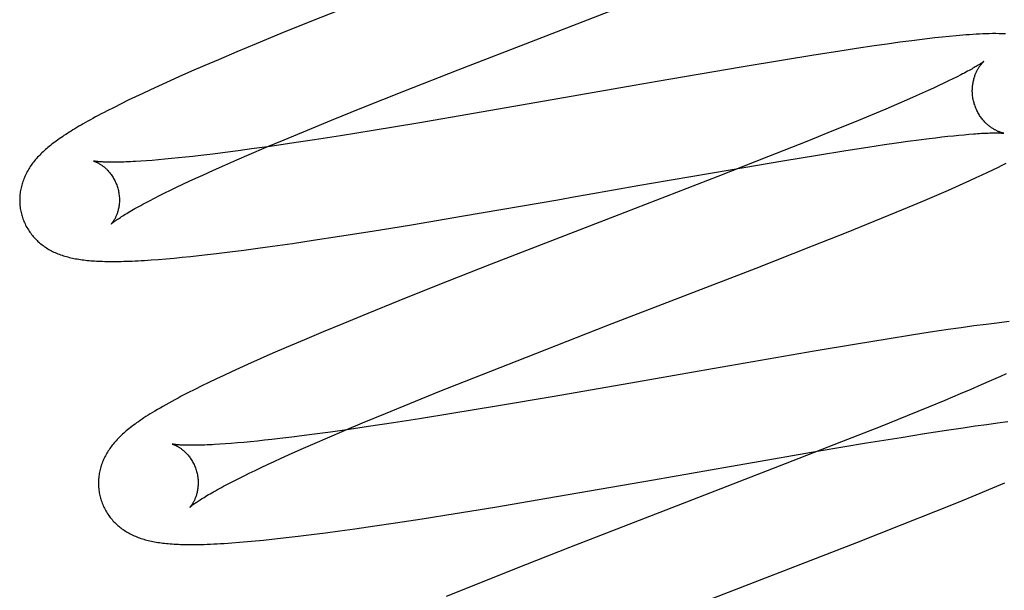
# Model space of a CAD drawing. Header units: inches. Extents: x 0 to 212, y 0 to 138.
# Tile 48 of 80: x 67.195 to 67.392, y 78.31 to 78.425. Entities that reach past the tile are written whole.
import ezdxf

# ---------------------------------------------------------------- set-up
doc = ezdxf.new("R2010")
doc.units = ezdxf.units.IN
doc.header["$LTSCALE"] = 11.6875
doc.header["$MEASUREMENT"] = 0
doc.linetypes.add('HIDDEN', pattern=[0.2, 0.1, -0.1])
doc.layers.add('DEFAULT_2', color=8, linetype='HIDDEN')

msp = doc.modelspace()

# ---------------------------------------------------------------- linework, layer by layer
at = {"layer": 'DEFAULT_2', "color": 8, "linetype": 'HIDDEN'}
for p, q in [((67.29826, 78.42062), (67.33106, 78.43334)), ((67.26073, 78.42731), (67.2533, 78.42434)), ((67.2533, 78.42434), (67.24714, 78.42184)), ((67.24714, 78.42184), (67.24217, 78.41979)), ((67.3797, 78.42114), (67.37825, 78.42098)), ((67.38112, 78.42128), (67.3797, 78.42114)), ((67.24217, 78.41979), (67.23832, 78.41818)), ((67.28265, 78.41456), (67.29826, 78.42062)), ((67.36613, 78.41939), (67.36255, 78.41886)), ((67.36872, 78.41976), (67.36613, 78.41939)), ((67.37123, 78.42011), (67.36872, 78.41976)), ((67.37365, 78.42042), (67.37123, 78.42011)), ((67.37522, 78.42062), (67.37365, 78.42042)), ((67.37675, 78.42081), (67.37522, 78.42062)), ((67.37825, 78.42098), (67.37675, 78.42081)), ((67.23832, 78.41818), (67.23459, 78.4166)), ((67.35398, 78.41753), (67.34792, 78.41654)), ((67.35882, 78.41829), (67.35398, 78.41753)), ((67.36255, 78.41886), (67.35882, 78.41829)), ((67.23188, 78.41543), (67.22924, 78.41429)), ((67.23459, 78.4166), (67.23188, 78.41543)), ((67.33944, 78.41512), (67.32261, 78.41222)), ((67.34792, 78.41654), (67.33944, 78.41512)), ((67.22668, 78.41315), (67.22419, 78.41204)), ((67.22924, 78.41429), (67.22668, 78.41315)), ((67.27177, 78.41028), (67.28265, 78.41456)), ((67.38272, 78.41319), (67.3819, 78.41278)), ((67.38348, 78.41358), (67.38272, 78.41319)), ((67.22258, 78.41131), (67.221, 78.41058)), ((67.22419, 78.41204), (67.22258, 78.41131)), ((67.31797, 78.41141), (67.30266, 78.40873)), ((67.32261, 78.41222), (67.31797, 78.41141)), ((67.37907, 78.41142), (67.37802, 78.41093)), ((67.38007, 78.4119), (67.37907, 78.41142)), ((67.38101, 78.41235), (67.38007, 78.4119)), ((67.3819, 78.41278), (67.38101, 78.41235)), ((67.21947, 78.40986), (67.21798, 78.40916)), ((67.221, 78.41058), (67.21947, 78.40986)), ((67.26337, 78.40694), (67.27177, 78.41028)), ((67.37452, 78.40935), (67.37259, 78.40851)), ((67.37574, 78.4099), (67.37452, 78.40935)), ((67.37691, 78.41043), (67.37574, 78.4099)), ((67.37802, 78.41093), (67.37691, 78.41043)), ((67.21509, 78.40775), (67.21368, 78.40705)), ((67.21652, 78.40846), (67.21509, 78.40775)), ((67.21798, 78.40916), (67.21652, 78.40846)), ((67.30266, 78.40873), (67.28613, 78.40586)), ((67.37056, 78.40763), (67.36841, 78.40671)), ((67.37259, 78.40851), (67.37056, 78.40763)), ((67.21368, 78.40705), (67.21233, 78.40636)), ((67.25731, 78.40449), (67.26337, 78.40694)), ((67.28613, 78.40586), (67.27457, 78.4039)), ((67.36538, 78.40544), (67.36218, 78.40411)), ((67.36841, 78.40671), (67.36538, 78.40544)), ((67.25245, 78.4025), (67.25731, 78.40449)), ((67.27457, 78.4039), (67.26561, 78.40241)), ((67.36218, 78.40411), (67.35795, 78.40238)), ((67.24778, 78.40056), (67.25245, 78.4025)), ((67.25912, 78.40137), (67.2539, 78.40056)), ((67.26561, 78.40241), (67.25912, 78.40137)), ((67.35795, 78.40238), (67.35257, 78.40021)), ((67.38087, 78.40124), (67.38201, 78.40137)), ((67.38201, 78.40137), (67.3831, 78.40148)), ((67.3831, 78.40148), (67.38413, 78.40157)), ((67.38413, 78.40157), (67.3851, 78.40166)), ((67.39171, 78.40189), (67.39207, 78.40186)), ((67.2442, 78.39906), (67.24778, 78.40056)), ((67.24887, 78.3998), (67.24499, 78.39923)), ((67.2539, 78.40056), (67.24887, 78.3998)), ((67.35257, 78.40021), (67.34491, 78.39717)), ((67.36482, 78.39908), (67.36817, 78.39958)), ((67.36817, 78.39958), (67.37056, 78.39992)), ((67.37056, 78.39992), (67.37285, 78.40024)), ((67.37285, 78.40024), (67.37503, 78.40053)), ((67.37503, 78.40053), (67.3771, 78.4008)), ((67.3771, 78.4008), (67.37841, 78.40096)), ((67.37841, 78.40096), (67.37967, 78.40111)), ((67.37967, 78.40111), (67.38087, 78.40124)), ((67.23105, 78.39739), (67.22951, 78.39721)), ((67.23346, 78.39768), (67.23105, 78.39739)), ((67.23596, 78.398), (67.23346, 78.39768)), ((67.23856, 78.39834), (67.23596, 78.398)), ((67.2383, 78.39652), (67.24077, 78.39759)), ((67.24126, 78.3987), (67.23856, 78.39834)), ((67.24077, 78.39759), (67.2442, 78.39906)), ((67.24499, 78.39923), (67.24126, 78.3987)), ((67.34779, 78.39635), (67.35476, 78.39749)), ((67.35476, 78.39749), (67.36039, 78.39839)), ((67.36039, 78.39839), (67.36482, 78.39908)), ((67.22016, 78.39633), (67.21904, 78.39625)), ((67.22133, 78.39642), (67.22016, 78.39633)), ((67.22256, 78.39652), (67.22133, 78.39642)), ((67.22384, 78.39663), (67.22256, 78.39652)), ((67.22518, 78.39676), (67.22384, 78.39663)), ((67.22658, 78.3969), (67.22518, 78.39676)), ((67.22802, 78.39705), (67.22658, 78.3969)), ((67.22951, 78.39721), (67.22802, 78.39705)), ((67.23364, 78.39447), (67.23592, 78.39548)), ((67.23592, 78.39548), (67.2383, 78.39652)), ((67.34491, 78.39717), (67.33472, 78.39318)), ((67.33721, 78.39455), (67.34779, 78.39635)), ((67.39087, 78.39501), (67.39176, 78.39545)), ((67.39176, 78.39545), (67.39259, 78.39588)), ((67.23008, 78.39284), (67.23147, 78.39348)), ((67.23147, 78.39348), (67.23364, 78.39447)), ((67.32145, 78.39182), (67.33721, 78.39455)), ((67.38658, 78.39296), (67.38778, 78.39352)), ((67.38778, 78.39352), (67.38889, 78.39405)), ((67.38889, 78.39405), (67.38991, 78.39454)), ((67.38991, 78.39454), (67.39087, 78.39501)), ((67.2262, 78.39102), (67.22744, 78.39161)), ((67.22744, 78.39161), (67.22873, 78.39222)), ((67.22873, 78.39222), (67.23008, 78.39284)), ((67.33472, 78.39318), (67.31402, 78.38516)), ((67.31913, 78.39141), (67.32145, 78.39182)), ((67.38247, 78.39111), (67.38392, 78.39175)), ((67.38392, 78.39175), (67.38529, 78.39237)), ((67.38529, 78.39237), (67.38658, 78.39296)), ((67.22279, 78.38935), (67.22387, 78.38989)), ((67.22387, 78.38989), (67.22501, 78.39045)), ((67.22501, 78.39045), (67.2262, 78.39102)), ((67.30621, 78.38915), (67.30858, 78.38956)), ((67.30858, 78.38956), (67.31913, 78.39141)), ((67.37634, 78.38845), (67.37869, 78.38946)), ((67.37869, 78.38946), (67.38098, 78.39045)), ((67.38098, 78.39045), (67.38247, 78.39111)), ((67.21988, 78.38784), (67.22079, 78.38833)), ((67.22079, 78.38833), (67.22176, 78.38883)), ((67.22176, 78.38883), (67.22279, 78.38935)), ((67.28375, 78.38526), (67.30266, 78.38853)), ((67.30266, 78.38853), (67.30621, 78.38915)), ((67.37391, 78.38743), (67.37634, 78.38845)), ((67.36612, 78.38422), (67.37054, 78.38603)), ((67.37054, 78.38603), (67.37391, 78.38743)), ((67.27334, 78.38351), (67.28375, 78.38526)), ((67.31402, 78.38516), (67.28929, 78.37556)), ((67.36056, 78.38197), (67.36612, 78.38422)), ((67.2589, 78.38119), (67.26546, 78.38223)), ((67.26546, 78.38223), (67.27334, 78.38351)), ((67.35373, 78.37926), (67.36056, 78.38197)), ((67.24545, 78.37919), (67.24946, 78.37977)), ((67.24946, 78.37977), (67.25359, 78.38038)), ((67.25359, 78.38038), (67.2589, 78.38119)), ((67.23242, 78.37751), (67.23419, 78.37772)), ((67.23419, 78.37772), (67.23689, 78.37805)), ((67.23689, 78.37805), (67.23967, 78.37841)), ((67.23967, 78.37841), (67.24253, 78.37879)), ((67.24253, 78.37879), (67.24545, 78.37919)), ((67.34241, 78.37482), (67.35373, 78.37926)), ((67.22115, 78.37644), (67.2226, 78.37655)), ((67.2226, 78.37655), (67.22414, 78.37667)), ((67.22414, 78.37667), (67.22573, 78.37682)), ((67.22573, 78.37682), (67.22736, 78.37697)), ((67.22736, 78.37697), (67.22901, 78.37714)), ((67.22901, 78.37714), (67.2307, 78.37732)), ((67.2307, 78.37732), (67.23242, 78.37751)), ((67.28929, 78.37556), (67.27828, 78.37122)), ((67.31272, 78.36332), (67.34241, 78.37482)), ((67.27828, 78.37122), (67.27079, 78.36823)), ((67.27079, 78.36823), (67.26456, 78.36571)), ((67.26456, 78.36571), (67.25953, 78.36365)), ((67.39171, 78.36391), (67.39014, 78.36372)), ((67.39319, 78.36409), (67.39171, 78.36391)), ((67.25563, 78.36203), (67.25185, 78.36043)), ((67.25953, 78.36365), (67.25563, 78.36203)), ((67.29825, 78.35769), (67.31272, 78.36332)), ((67.37732, 78.36192), (67.37357, 78.36134)), ((67.38094, 78.36246), (67.37732, 78.36192)), ((67.38356, 78.36284), (67.38094, 78.36246)), ((67.38609, 78.36319), (67.38356, 78.36284)), ((67.38854, 78.36352), (67.38609, 78.36319)), ((67.39014, 78.36372), (67.38854, 78.36352)), ((67.25185, 78.36043), (67.24819, 78.35887)), ((67.36869, 78.36056), (67.36258, 78.35957)), ((67.37357, 78.36134), (67.36869, 78.36056)), ((67.24819, 78.35887), (67.24553, 78.35772)), ((67.35406, 78.35813), (67.33718, 78.35522)), ((67.36258, 78.35957), (67.35406, 78.35813)), ((67.24295, 78.35658), (67.24045, 78.35546)), ((67.24553, 78.35772), (67.24295, 78.35658)), ((67.28739, 78.35342), (67.29825, 78.35769)), ((67.23724, 78.354), (67.2357, 78.35328)), ((67.23883, 78.35472), (67.23724, 78.354)), ((67.24045, 78.35546), (67.23883, 78.35472)), ((67.3337, 78.35461), (67.31841, 78.35193)), ((67.33718, 78.35522), (67.3337, 78.35461)), ((67.23419, 78.35256), (67.23271, 78.35186)), ((67.2357, 78.35328), (67.23419, 78.35256)), ((67.27901, 78.35009), (67.28739, 78.35342)), ((67.38955, 78.35223), (67.38758, 78.35137)), ((67.39141, 78.35305), (67.38955, 78.35223)), ((67.39258, 78.35358), (67.39141, 78.35305)), ((67.22987, 78.35046), (67.2285, 78.34977)), ((67.23128, 78.35116), (67.22987, 78.35046)), ((67.23271, 78.35186), (67.23128, 78.35116)), ((67.27297, 78.34764), (67.27901, 78.35009)), ((67.31841, 78.35193), (67.30191, 78.34907)), ((67.3855, 78.35047), (67.38332, 78.34955)), ((67.38758, 78.35137), (67.3855, 78.35047)), ((67.30191, 78.34907), (67.29036, 78.3471)), ((67.38024, 78.34826), (67.377, 78.34692)), ((67.38332, 78.34955), (67.38024, 78.34826)), ((67.26812, 78.34566), (67.27297, 78.34764)), ((67.29036, 78.3471), (67.28142, 78.34563)), ((67.377, 78.34692), (67.37272, 78.34518)), ((67.26347, 78.34373), (67.26812, 78.34566)), ((67.27494, 78.34458), (67.26972, 78.34377)), ((67.28142, 78.34563), (67.27494, 78.34458)), ((67.37272, 78.34518), (67.36728, 78.34299)), ((67.25647, 78.34076), (67.2599, 78.34223)), ((67.26082, 78.34244), (67.25709, 78.34192)), ((67.2599, 78.34223), (67.26347, 78.34373)), ((67.26469, 78.34301), (67.26082, 78.34244)), ((67.26972, 78.34377), (67.26469, 78.34301)), ((67.36728, 78.34299), (67.35956, 78.33993)), ((67.37616, 78.3416), (67.3806, 78.34228)), ((67.3806, 78.34228), (67.38396, 78.34278)), ((67.38396, 78.34278), (67.38636, 78.34313)), ((67.38636, 78.34313), (67.38866, 78.34345)), ((67.38866, 78.34345), (67.39084, 78.34374)), ((67.39084, 78.34374), (67.39291, 78.34401)), ((67.24242, 78.34011), (67.24102, 78.33997)), ((67.24386, 78.34026), (67.24242, 78.34011)), ((67.24535, 78.34043), (67.24386, 78.34026)), ((67.24689, 78.34061), (67.24535, 78.34043)), ((67.2493, 78.34089), (67.24689, 78.34061)), ((67.2518, 78.34121), (67.2493, 78.34089)), ((67.2544, 78.34155), (67.2518, 78.34121)), ((67.25401, 78.3397), (67.25647, 78.34076)), ((67.25709, 78.34192), (67.2544, 78.34155)), ((67.36455, 78.33972), (67.37148, 78.34085)), ((67.37148, 78.34085), (67.37616, 78.3416)), ((67.236, 78.33954), (67.23488, 78.33946)), ((67.23717, 78.33963), (67.236, 78.33954)), ((67.2384, 78.33973), (67.23717, 78.33963)), ((67.23969, 78.33984), (67.2384, 78.33973)), ((67.24102, 78.33997), (67.23969, 78.33984)), ((67.24937, 78.33765), (67.25164, 78.33866)), ((67.25164, 78.33866), (67.25401, 78.3397)), ((67.35956, 78.33993), (67.34826, 78.33551)), ((67.35508, 78.33812), (67.36455, 78.33972)), ((67.24581, 78.33603), (67.2472, 78.33666)), ((67.2472, 78.33666), (67.24937, 78.33765)), ((67.34056, 78.3356), (67.35508, 78.33812)), ((67.24076, 78.33364), (67.24195, 78.33421)), ((67.24195, 78.33421), (67.24318, 78.3348)), ((67.24318, 78.3348), (67.24447, 78.33541)), ((67.24447, 78.33541), (67.24581, 78.33603)), ((67.32182, 78.33232), (67.3371, 78.335)), ((67.34826, 78.33551), (67.32969, 78.32832)), ((67.3371, 78.335), (67.34056, 78.3356)), ((67.23753, 78.33202), (67.23855, 78.33254)), ((67.23855, 78.33254), (67.23963, 78.33308)), ((67.23963, 78.33308), (67.24076, 78.33364)), ((67.30047, 78.32863), (67.32182, 78.33232)), ((67.23565, 78.33104), (67.23656, 78.33152)), ((67.23656, 78.33152), (67.23753, 78.33202)), ((67.38652, 78.32931), (67.38988, 78.33071)), ((67.38988, 78.33071), (67.39232, 78.33174)), ((67.29001, 78.32687), (67.30047, 78.32863)), ((67.32969, 78.32832), (67.30499, 78.31873)), ((67.383, 78.32787), (67.38652, 78.32931)), ((67.28208, 78.32557), (67.29001, 78.32687)), ((67.37843, 78.32602), (67.383, 78.32787)), ((67.27014, 78.3237), (67.27548, 78.32452)), ((67.27548, 78.32452), (67.28208, 78.32557)), ((67.3717, 78.32333), (67.37843, 78.32602)), ((67.25898, 78.32209), (67.26194, 78.3225)), ((67.26194, 78.3225), (67.26598, 78.32308)), ((67.26598, 78.32308), (67.27014, 78.3237)), ((67.36259, 78.31974), (67.3717, 78.32333)), ((67.24368, 78.32023), (67.24535, 78.3204)), ((67.24535, 78.3204), (67.24705, 78.32059)), ((67.24705, 78.32059), (67.24879, 78.32079)), ((67.24879, 78.32079), (67.25057, 78.321)), ((67.25057, 78.321), (67.2533, 78.32134)), ((67.2533, 78.32134), (67.2561, 78.3217)), ((67.2561, 78.3217), (67.25898, 78.32209)), ((67.23886, 78.31979), (67.24045, 78.31993)), ((67.24045, 78.31993), (67.24206, 78.32007)), ((67.24206, 78.32007), (67.24368, 78.32023)), ((67.30499, 78.31873), (67.294, 78.3144)), ((67.3298, 78.30702), (67.36259, 78.31974)), ((67.294, 78.3144), (67.28652, 78.31142)), ((67.28652, 78.31142), (67.2803, 78.3089))]:
    msp.add_line(p, q, dxfattribs=at)
for points in [[(67.39246, 78.42179), (67.39181, 78.42182), (67.39114, 78.42183), (67.39048, 78.42184), (67.38982, 78.42184), (67.38917, 78.42182), (67.38851, 78.42181), (67.38786, 78.42178), (67.3872, 78.42175), (67.38654, 78.42172), (67.38588, 78.42168), (67.38522, 78.42163), (67.38455, 78.42158), (67.38388, 78.42153), (67.3832, 78.42147), (67.38251, 78.42141), (67.38112, 78.42128)], [(67.38807, 78.41625), (67.38806, 78.41625), (67.38806, 78.41624), (67.38804, 78.41623), (67.38802, 78.41621), (67.38798, 78.41619), (67.38794, 78.41616), (67.38789, 78.41612), (67.38783, 78.41608), (67.38776, 78.41603), (67.38768, 78.41597), (67.38759, 78.41591), (67.38748, 78.41584), (67.38737, 78.41576), (67.38723, 78.41568), (67.38709, 78.41558), (67.38693, 78.41549), (67.38676, 78.41538), (67.38657, 78.41527), (67.38637, 78.41515), (67.38615, 78.41502), (67.38591, 78.41488), (67.38566, 78.41474), (67.3854, 78.41459), (67.38512, 78.41444), (67.38482, 78.41428), (67.38451, 78.41411), (67.38418, 78.41394), (67.38384, 78.41376), (67.38348, 78.41358)], [(67.38612, 78.40796), (67.38606, 78.40816), (67.38601, 78.40839), (67.38596, 78.40862), (67.38591, 78.40886), (67.38588, 78.40909), (67.38584, 78.40933), (67.38582, 78.40956), (67.3858, 78.4098), (67.38579, 78.41003), (67.38578, 78.41026), (67.38578, 78.41049), (67.38579, 78.41071), (67.3858, 78.41094), (67.38581, 78.41116), (67.38583, 78.41137), (67.38586, 78.41159), (67.38589, 78.4118), (67.38592, 78.412), (67.38596, 78.4122), (67.386, 78.4124), (67.38605, 78.41259), (67.3861, 78.41277), (67.38615, 78.41295), (67.3862, 78.41313), (67.38626, 78.4133), (67.38631, 78.41346), (67.38637, 78.41362), (67.38643, 78.41378), (67.3865, 78.41393), (67.38656, 78.41407), (67.38663, 78.41421), (67.38669, 78.41435), (67.38676, 78.41448), (67.38682, 78.4146), (67.38689, 78.41472), (67.38696, 78.41483), (67.38702, 78.41494), (67.38709, 78.41505), (67.38715, 78.41515), (67.38722, 78.41525), (67.38728, 78.41534), (67.38735, 78.41543), (67.38741, 78.41551), (67.38747, 78.41559), (67.38753, 78.41567), (67.38759, 78.41574), (67.38764, 78.41581), (67.3877, 78.41587), (67.38775, 78.41593), (67.3878, 78.41598), (67.38784, 78.41603), (67.38788, 78.41608), (67.38792, 78.41612), (67.38796, 78.41615), (67.38799, 78.41618), (67.38801, 78.41621), (67.38803, 78.41622), (67.38805, 78.41624), (67.38806, 78.41625), (67.38807, 78.41625)], [(67.39207, 78.40186), (67.39206, 78.40186), (67.39204, 78.40186), (67.39202, 78.40187), (67.39199, 78.40187), (67.39196, 78.40188), (67.39191, 78.40189), (67.39186, 78.4019), (67.39181, 78.40192), (67.39175, 78.40193), (67.39169, 78.40195), (67.39162, 78.40197), (67.39154, 78.402), (67.39146, 78.40202), (67.39138, 78.40205), (67.39129, 78.40208), (67.3912, 78.40212), (67.39111, 78.40216), (67.39101, 78.4022), (67.39091, 78.40224), (67.39081, 78.40229), (67.39071, 78.40234), (67.3906, 78.40239), (67.39049, 78.40245), (67.39037, 78.40251), (67.39026, 78.40257), (67.39014, 78.40264), (67.39002, 78.40271), (67.3899, 78.40279), (67.38977, 78.40287), (67.38964, 78.40296), (67.38951, 78.40305), (67.38938, 78.40314), (67.38925, 78.40325), (67.38912, 78.40335), (67.38898, 78.40346), (67.38885, 78.40358), (67.38871, 78.4037), (67.38858, 78.40383), (67.38844, 78.40396), (67.3883, 78.4041), (67.38817, 78.40425), (67.38803, 78.4044), (67.3879, 78.40456), (67.38776, 78.40472), (67.38763, 78.40489), (67.3875, 78.40507), (67.38738, 78.40525), (67.38725, 78.40543), (67.38713, 78.40562), (67.38702, 78.40582), (67.3869, 78.40602), (67.38679, 78.40622), (67.38669, 78.40643), (67.38659, 78.40664), (67.3865, 78.40686), (67.38641, 78.40708), (67.38632, 78.4073), (67.38625, 78.40753), (67.38617, 78.40776), (67.38612, 78.40796)], [(67.21233, 78.40636), (67.2117, 78.40603), (67.21109, 78.40572), (67.21052, 78.40541), (67.20997, 78.40512), (67.20944, 78.40483), (67.20893, 78.40455), (67.20844, 78.40428), (67.20797, 78.40401), (67.20751, 78.40375), (67.20707, 78.4035), (67.20664, 78.40325), (67.20623, 78.403), (67.20582, 78.40276), (67.20544, 78.40252), (67.20506, 78.40229), (67.20469, 78.40206), (67.20433, 78.40183), (67.20398, 78.4016), (67.20364, 78.40138), (67.20331, 78.40116), (67.20299, 78.40094), (67.20268, 78.40072), (67.20237, 78.4005), (67.20208, 78.40029), (67.20179, 78.40007), (67.2015, 78.39986), (67.20122, 78.39964), (67.20095, 78.39943), (67.20069, 78.39922), (67.20043, 78.399), (67.20018, 78.39879)], [(67.3851, 78.40166), (67.386, 78.40173), (67.38643, 78.40176), (67.38684, 78.40179), (67.38724, 78.40182), (67.38762, 78.40184), (67.38799, 78.40186), (67.38833, 78.40188), (67.38867, 78.40189), (67.38898, 78.4019), (67.38928, 78.40191), (67.38956, 78.40192), (67.38983, 78.40193), (67.39008, 78.40193), (67.39031, 78.40193), (67.39053, 78.40193), (67.39073, 78.40193), (67.39092, 78.40193), (67.39109, 78.40192), (67.39124, 78.40192), (67.39138, 78.40191), (67.39151, 78.40191), (67.39162, 78.4019), (67.39171, 78.40189)], [(67.20018, 78.39879), (67.19993, 78.39857), (67.19969, 78.39836), (67.19945, 78.39814), (67.19922, 78.39792), (67.199, 78.3977), (67.19878, 78.39748), (67.19857, 78.39726), (67.19836, 78.39703), (67.19815, 78.39681), (67.19796, 78.39658), (67.19776, 78.39635), (67.19758, 78.39612), (67.1974, 78.39589), (67.19722, 78.39565), (67.19706, 78.39542), (67.19689, 78.39518), (67.19673, 78.39494), (67.19658, 78.3947), (67.19644, 78.39445), (67.19629, 78.3942), (67.19616, 78.39395), (67.19603, 78.39371), (67.19591, 78.39346), (67.19579, 78.39321), (67.19569, 78.39295), (67.19558, 78.3927), (67.19549, 78.39245), (67.1954, 78.3922), (67.19531, 78.39194), (67.19523, 78.39168), (67.19516, 78.39142), (67.19509, 78.39116), (67.19503, 78.3909), (67.19497, 78.39063), (67.19492, 78.39037), (67.19488, 78.3901), (67.19484, 78.38982), (67.19481, 78.38955), (67.19479, 78.38928), (67.19477, 78.389), (67.19476, 78.38873), (67.19476, 78.38845), (67.19476, 78.38817), (67.19477, 78.38789), (67.19479, 78.38762), (67.19481, 78.38734), (67.19484, 78.38706), (67.19488, 78.38678), (67.19493, 78.38651), (67.19498, 78.38623), (67.19504, 78.38596), (67.1951, 78.38569), (67.19516, 78.38545)], [(67.20959, 78.39628), (67.20958, 78.39628), (67.20957, 78.39628), (67.20957, 78.39628), (67.20957, 78.39628), (67.20959, 78.39628), (67.20961, 78.39627), (67.20964, 78.39626), (67.20968, 78.39625), (67.20972, 78.39624), (67.20977, 78.39622), (67.20982, 78.3962), (67.20989, 78.39617), (67.20995, 78.39615), (67.21002, 78.39612), (67.2101, 78.39608), (67.21018, 78.39605), (67.21027, 78.39601), (67.21036, 78.39596), (67.21045, 78.39591), (67.21055, 78.39586), (67.21065, 78.39581), (67.21075, 78.39575), (67.21086, 78.39568), (67.21097, 78.39561), (67.21108, 78.39554), (67.2112, 78.39546), (67.21132, 78.39537), (67.21144, 78.39528), (67.21156, 78.39519), (67.21169, 78.39509), (67.21181, 78.39498), (67.21194, 78.39487), (67.21207, 78.39475), (67.2122, 78.39463), (67.21233, 78.39449), (67.21246, 78.39436), (67.21259, 78.39421), (67.21273, 78.39406), (67.21286, 78.3939), (67.21299, 78.39373), (67.21311, 78.39356), (67.21324, 78.39338), (67.21337, 78.39319), (67.21349, 78.393), (67.2136, 78.3928), (67.21372, 78.39259), (67.21383, 78.39238), (67.21393, 78.39217), (67.21403, 78.39194), (67.21413, 78.39172), (67.21421, 78.39149), (67.2143, 78.39125), (67.21437, 78.39102), (67.21443, 78.39081)], [(67.21904, 78.39625), (67.21799, 78.39619), (67.21748, 78.39616), (67.217, 78.39614), (67.21652, 78.39612), (67.21607, 78.3961), (67.21562, 78.39608), (67.2152, 78.39607), (67.21479, 78.39606), (67.21439, 78.39605), (67.21401, 78.39605), (67.21365, 78.39604), (67.21331, 78.39604), (67.21298, 78.39604), (67.21266, 78.39605), (67.21237, 78.39605), (67.21209, 78.39606), (67.21183, 78.39607), (67.21159, 78.39608), (67.21136, 78.39609), (67.21115, 78.3961), (67.21095, 78.39612), (67.21076, 78.39613), (67.2106, 78.39614), (67.21044, 78.39616), (67.2103, 78.39617), (67.21017, 78.39619), (67.21006, 78.3962), (67.20996, 78.39622), (67.20987, 78.39623), (67.20979, 78.39624), (67.20973, 78.39625), (67.20967, 78.39626), (67.20963, 78.39627), (67.2096, 78.39627), (67.20959, 78.39628)], [(67.21443, 78.39081), (67.21449, 78.3906), (67.21455, 78.39036), (67.2146, 78.39012), (67.21464, 78.38987), (67.21467, 78.38963), (67.2147, 78.38939), (67.21473, 78.38915), (67.21474, 78.38891), (67.21475, 78.38868), (67.21475, 78.38845), (67.21475, 78.38822), (67.21474, 78.388), (67.21472, 78.38778), (67.2147, 78.38756), (67.21468, 78.38735), (67.21465, 78.38715), (67.21461, 78.38695), (67.21457, 78.38676), (67.21453, 78.38657), (67.21449, 78.38639), (67.21444, 78.38622), (67.21439, 78.38605), (67.21434, 78.38589), (67.21429, 78.38573), (67.21423, 78.38558), (67.21418, 78.38543), (67.21412, 78.3853), (67.21406, 78.38516), (67.214, 78.38504), (67.21395, 78.38491), (67.21389, 78.3848), (67.21383, 78.38469), (67.21377, 78.38458), (67.21371, 78.38448), (67.21366, 78.38439), (67.2136, 78.3843), (67.21355, 78.38421), (67.2135, 78.38413), (67.21345, 78.38406), (67.2134, 78.38399), (67.21335, 78.38393), (67.21331, 78.38387), (67.21327, 78.38382), (67.21323, 78.38377), (67.2132, 78.38373), (67.21317, 78.3837), (67.21314, 78.38367), (67.21312, 78.38365), (67.2131, 78.38363), (67.21309, 78.38362), (67.21309, 78.38361)], [(67.21309, 78.38362), (67.2131, 78.38362), (67.21312, 78.38364), (67.21314, 78.38366), (67.21317, 78.38369), (67.21321, 78.38372), (67.21326, 78.38376), (67.21332, 78.38381), (67.21339, 78.38387), (67.21347, 78.38393), (67.21356, 78.38401), (67.21366, 78.38409), (67.21378, 78.38417), (67.2139, 78.38427), (67.21405, 78.38437), (67.2142, 78.38448), (67.21437, 78.38459), (67.21455, 78.38471), (67.21474, 78.38485), (67.21495, 78.38498), (67.21518, 78.38513), (67.21542, 78.38528), (67.21567, 78.38544), (67.21594, 78.38561), (67.21622, 78.38578), (67.21652, 78.38596), (67.21683, 78.38614), (67.21716, 78.38634), (67.21751, 78.38653), (67.21787, 78.38674), (67.21824, 78.38695), (67.21863, 78.38716), (67.21903, 78.38739), (67.21945, 78.38761), (67.21988, 78.38784)], [(67.19516, 78.38545), (67.19523, 78.38523), (67.19531, 78.38496), (67.1954, 78.3847), (67.1955, 78.38443), (67.1956, 78.38418), (67.19571, 78.38392), (67.19583, 78.38367), (67.19595, 78.38342), (67.19608, 78.38317), (67.19622, 78.38293), (67.19636, 78.38269), (67.1965, 78.38246), (67.19665, 78.38222), (67.19681, 78.382), (67.19697, 78.38178), (67.19714, 78.38156), (67.19731, 78.38135), (67.19748, 78.38114), (67.19766, 78.38093), (67.19785, 78.38073), (67.19803, 78.38054), (67.19823, 78.38035), (67.19842, 78.38017), (67.19862, 78.37999), (67.19883, 78.37981), (67.19903, 78.37964), (67.19924, 78.37948), (67.19946, 78.37931), (67.19968, 78.37916), (67.19991, 78.379), (67.20014, 78.37885), (67.20038, 78.3787), (67.20062, 78.37856), (67.20087, 78.37842), (67.20112, 78.37829), (67.20137, 78.37816), (67.20163, 78.37803), (67.20189, 78.37791), (67.20216, 78.3778), (67.20242, 78.37769), (67.2027, 78.37758), (67.20297, 78.37748), (67.20326, 78.37738), (67.20354, 78.37729), (67.20383, 78.3772), (67.20412, 78.37711), (67.20442, 78.37703), (67.20472, 78.37696), (67.20502, 78.37688), (67.20533, 78.37681), (67.20564, 78.37675), (67.20596, 78.37669), (67.20628, 78.37663), (67.2066, 78.37658), (67.20693, 78.37653), (67.20727, 78.37648), (67.20761, 78.37644), (67.20795, 78.3764), (67.2083, 78.37636), (67.20866, 78.37632), (67.20902, 78.37629), (67.20939, 78.37626), (67.20977, 78.37624), (67.21016, 78.37622), (67.21056, 78.3762), (67.21096, 78.37618), (67.21137, 78.37616), (67.2118, 78.37615), (67.21223, 78.37614), (67.21268, 78.37614), (67.21314, 78.37613), (67.21361, 78.37613), (67.21409, 78.37614), (67.21459, 78.37614), (67.2151, 78.37615), (67.21562, 78.37616), (67.21616, 78.37618), (67.21672, 78.3762), (67.2173, 78.37622), (67.21789, 78.37625), (67.2185, 78.37628), (67.21913, 78.37631), (67.21979, 78.37635), (67.22115, 78.37644)], [(67.2285, 78.34977), (67.22783, 78.34942), (67.22717, 78.34908), (67.22652, 78.34873), (67.22588, 78.34839), (67.22526, 78.34805), (67.22464, 78.34771), (67.22404, 78.34738), (67.22347, 78.34705), (67.22291, 78.34673), (67.22238, 78.34642), (67.22187, 78.34612), (67.22139, 78.34583), (67.22093, 78.34555), (67.22049, 78.34527), (67.22008, 78.34501), (67.21967, 78.34475), (67.21929, 78.34449), (67.21892, 78.34424), (67.21856, 78.34399), (67.21821, 78.34375), (67.21788, 78.34351), (67.21756, 78.34327), (67.21725, 78.34304), (67.21695, 78.34281), (67.21667, 78.34258), (67.21639, 78.34235), (67.21613, 78.34213)], [(67.21613, 78.34213), (67.21587, 78.34191), (67.21562, 78.34169), (67.21538, 78.34147), (67.21515, 78.34126), (67.21492, 78.34104), (67.2147, 78.34082), (67.21449, 78.34061), (67.21428, 78.34039), (67.21408, 78.34017), (67.21389, 78.33995), (67.2137, 78.33973), (67.21351, 78.33951), (67.21333, 78.33928), (67.21316, 78.33906), (67.21299, 78.33883), (67.21283, 78.3386), (67.21267, 78.33837), (67.21252, 78.33814), (67.21237, 78.3379), (67.21223, 78.33766), (67.21209, 78.33742), (67.21196, 78.33717), (67.21183, 78.33693), (67.21171, 78.33668), (67.21159, 78.33643), (67.21148, 78.33617), (67.21138, 78.33592), (67.21128, 78.33567), (67.21119, 78.33541), (67.2111, 78.33515), (67.21102, 78.3349), (67.21095, 78.33464), (67.21088, 78.33437), (67.21082, 78.33411), (67.21077, 78.33384), (67.21072, 78.33358), (67.21067, 78.33331), (67.21064, 78.33304), (67.21061, 78.33277), (67.21058, 78.33249), (67.21056, 78.33222), (67.21055, 78.33194), (67.21055, 78.33166), (67.21055, 78.33139), (67.21056, 78.33111), (67.21058, 78.33083), (67.2106, 78.33055), (67.21063, 78.33027), (67.21067, 78.32999), (67.21072, 78.32972), (67.21077, 78.32944), (67.21083, 78.32917), (67.21089, 78.32889), (67.21096, 78.32866)], [(67.22538, 78.33948), (67.22537, 78.33949), (67.22536, 78.33949), (67.22537, 78.33949), (67.22538, 78.33948), (67.2254, 78.33948), (67.22543, 78.33947), (67.22547, 78.33946), (67.22551, 78.33944), (67.22556, 78.33943), (67.22562, 78.33941), (67.22568, 78.33938), (67.22575, 78.33936), (67.22582, 78.33933), (67.2259, 78.33929), (67.22598, 78.33925), (67.22606, 78.33921), (67.22615, 78.33917), (67.22625, 78.33912), (67.22634, 78.33907), (67.22645, 78.33901), (67.22655, 78.33895), (67.22666, 78.33889), (67.22677, 78.33882), (67.22688, 78.33874), (67.227, 78.33866), (67.22711, 78.33858), (67.22723, 78.33849), (67.22736, 78.33839), (67.22748, 78.33829), (67.22761, 78.33819), (67.22773, 78.33807), (67.22786, 78.33796), (67.22799, 78.33783), (67.22812, 78.3377), (67.22826, 78.33756), (67.22839, 78.33741), (67.22852, 78.33726), (67.22865, 78.3371), (67.22878, 78.33694), (67.22891, 78.33676), (67.22903, 78.33658), (67.22916, 78.3364), (67.22928, 78.3362), (67.2294, 78.336), (67.22951, 78.3358), (67.22962, 78.33559), (67.22972, 78.33537), (67.22982, 78.33515), (67.22992, 78.33493), (67.23001, 78.3347), (67.23009, 78.33446), (67.23016, 78.33423), (67.23022, 78.33402)], [(67.23488, 78.33946), (67.23383, 78.3394), (67.23332, 78.33937), (67.23283, 78.33935), (67.23236, 78.33933), (67.2319, 78.33931), (67.23146, 78.33929), (67.23103, 78.33928), (67.23062, 78.33927), (67.23022, 78.33926), (67.22984, 78.33926), (67.22948, 78.33925), (67.22913, 78.33925), (67.2288, 78.33925), (67.22849, 78.33926), (67.22819, 78.33926), (67.22791, 78.33927), (67.22764, 78.33928), (67.22739, 78.33929), (67.22716, 78.3393), (67.22694, 78.33931), (67.22674, 78.33933), (67.22655, 78.33934), (67.22638, 78.33935), (67.22623, 78.33937), (67.22608, 78.33938), (67.22596, 78.3394), (67.22584, 78.33941), (67.22574, 78.33943), (67.22565, 78.33944), (67.22558, 78.33945), (67.22551, 78.33946), (67.22546, 78.33947), (67.22542, 78.33948), (67.22539, 78.33948), (67.22538, 78.33948)], [(67.23022, 78.33402), (67.23028, 78.33381), (67.23034, 78.33357), (67.23039, 78.33333), (67.23043, 78.33308), (67.23047, 78.33284), (67.23049, 78.3326), (67.23052, 78.33236), (67.23053, 78.33212), (67.23054, 78.33189), (67.23054, 78.33166), (67.23054, 78.33143), (67.23053, 78.33121), (67.23051, 78.33099), (67.23049, 78.33077), (67.23047, 78.33057), (67.23044, 78.33036), (67.2304, 78.33017), (67.23037, 78.32997), (67.23033, 78.32979), (67.23028, 78.32961), (67.23023, 78.32943), (67.23019, 78.32926), (67.23013, 78.3291), (67.23008, 78.32894), (67.23003, 78.32879), (67.22997, 78.32865), (67.22991, 78.32851), (67.22985, 78.32837), (67.2298, 78.32825), (67.22974, 78.32812), (67.22968, 78.32801), (67.22962, 78.3279), (67.22956, 78.32779), (67.22951, 78.32769), (67.22945, 78.3276), (67.2294, 78.32751), (67.22934, 78.32742), (67.22929, 78.32734), (67.22924, 78.32727), (67.22919, 78.3272), (67.22914, 78.32714), (67.2291, 78.32708), (67.22906, 78.32703), (67.22902, 78.32698), (67.22899, 78.32694), (67.22896, 78.32691), (67.22893, 78.32688), (67.22891, 78.32685), (67.2289, 78.32684), (67.22889, 78.32683), (67.22888, 78.32682)], [(67.22888, 78.32682), (67.22889, 78.32683), (67.22891, 78.32685), (67.22893, 78.32687), (67.22896, 78.3269), (67.229, 78.32693), (67.22905, 78.32697), (67.22911, 78.32702), (67.22918, 78.32708), (67.22926, 78.32714), (67.22935, 78.32721), (67.22945, 78.32729), (67.22957, 78.32738), (67.22969, 78.32747), (67.22983, 78.32757), (67.22999, 78.32768), (67.23015, 78.3278), (67.23033, 78.32792), (67.23053, 78.32805), (67.23074, 78.32819), (67.23096, 78.32833), (67.2312, 78.32849), (67.23145, 78.32864), (67.23172, 78.32881), (67.232, 78.32898), (67.2323, 78.32916), (67.23261, 78.32935), (67.23294, 78.32954), (67.23328, 78.32973), (67.23364, 78.32994), (67.23401, 78.33015), (67.2344, 78.33036), (67.2348, 78.33058), (67.23522, 78.33081), (67.23565, 78.33104)], [(67.21096, 78.32866), (67.21102, 78.32843), (67.21111, 78.32817), (67.2112, 78.3279), (67.21129, 78.32764), (67.2114, 78.32738), (67.21151, 78.32712), (67.21162, 78.32687), (67.21175, 78.32662), (67.21188, 78.32637), (67.21201, 78.32613), (67.21215, 78.32589), (67.2123, 78.32566), (67.21245, 78.32543), (67.2126, 78.3252), (67.21277, 78.32498), (67.21293, 78.32476), (67.2131, 78.32454), (67.21328, 78.32434), (67.21346, 78.32413), (67.21365, 78.32393), (67.21383, 78.32374), (67.21403, 78.32355), (67.21422, 78.32336), (67.21443, 78.32318), (67.21463, 78.32301), (67.21484, 78.32284), (67.21505, 78.32267), (67.21527, 78.32251), (67.21549, 78.32235), (67.21572, 78.3222), (67.21595, 78.32205), (67.21619, 78.3219), (67.21643, 78.32176), (67.21668, 78.32162), (67.21693, 78.32148), (67.21719, 78.32135), (67.21745, 78.32123), (67.21771, 78.32111), (67.21797, 78.32099), (67.21824, 78.32088), (67.21852, 78.32078), (67.2188, 78.32067), (67.21908, 78.32058), (67.21937, 78.32048), (67.21966, 78.3204), (67.21995, 78.32031), (67.22025, 78.32023), (67.22055, 78.32015), (67.22085, 78.32008), (67.22116, 78.32001), (67.22148, 78.31995), (67.2218, 78.31989), (67.22212, 78.31983), (67.22245, 78.31978), (67.22278, 78.31973), (67.22312, 78.31968), (67.22347, 78.31964), (67.22382, 78.3196), (67.22418, 78.31956), (67.22456, 78.31952), (67.22494, 78.31949), (67.22533, 78.31946), (67.22573, 78.31944), (67.22615, 78.31941), (67.22658, 78.31939), (67.22702, 78.31938), (67.22748, 78.31936), (67.22795, 78.31935), (67.22844, 78.31935), (67.22895, 78.31934), (67.22947, 78.31934), (67.23001, 78.31935), (67.23056, 78.31936), (67.23114, 78.31937), (67.23173, 78.31938), (67.23235, 78.3194), (67.23299, 78.31943), (67.23366, 78.31946), (67.23434, 78.31949), (67.23505, 78.31953), (67.23579, 78.31957), (67.23654, 78.31962), (67.2373, 78.31968), (67.23886, 78.31979)]]:
    msp.add_lwpolyline(points, dxfattribs=at)

doc.saveas('drawing.dxf')
